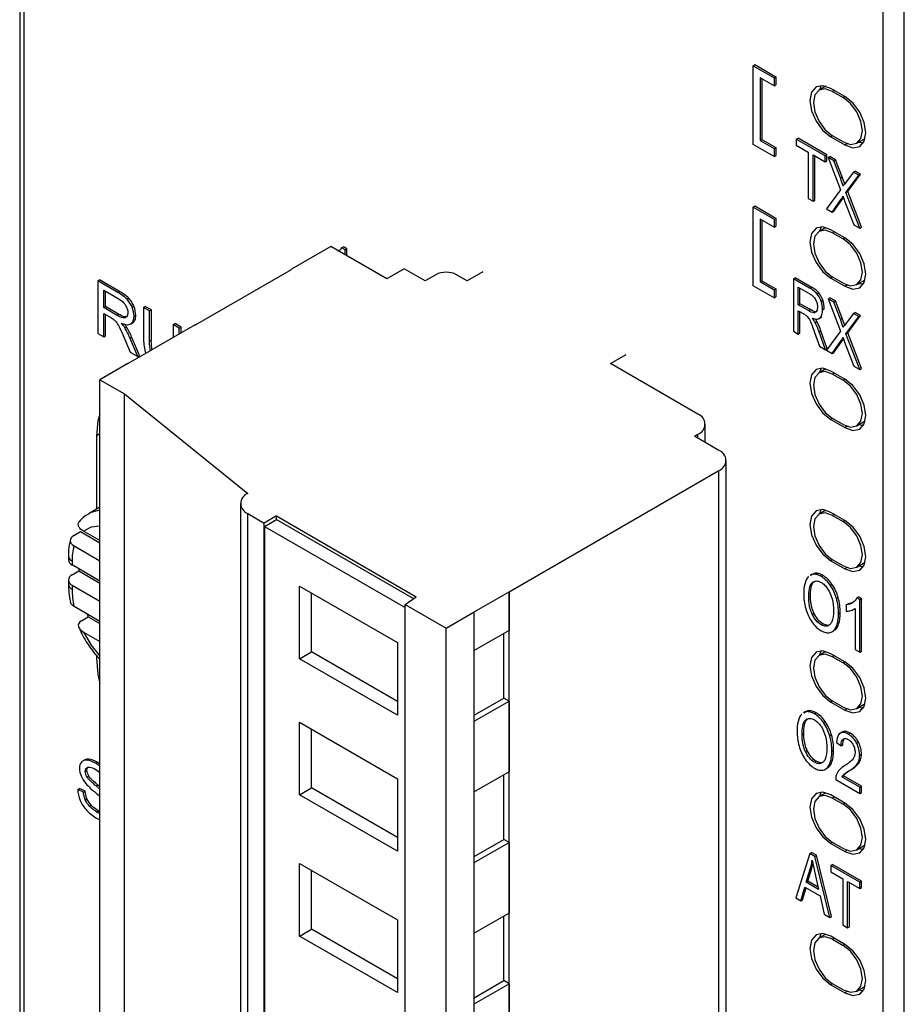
# Model space of a CAD drawing. Header units: millimetres. Extents: x 0 to 559, y 0 to 432.
# Tile 23 of 28: x 342 to 360, y 301 to 321. Entities that reach past the tile are written whole.
import ezdxf

# ---------------------------------------------------------------- set-up
doc = ezdxf.new("R2010")
doc.units = ezdxf.units.MM
doc.header["$LTSCALE"] = 2

msp = doc.modelspace()

# ---------------------------------------------------------------- linework, layer by layer
for p, q in [((342.411, 336.101), (342.411, 262.713)), ((342.499, 262.539), (342.499, 336.03)), ((359.873, 252.51), (359.873, 326)), ((360.297, 252.714), (360.297, 325.796)), ((357.239, 319.598), (357.274, 319.619)), ((357.274, 319.619), (357.699, 319.374)), ((357.239, 319.598), (357.663, 319.353)), ((357.239, 318.006), (357.239, 319.598)), ((357.663, 319.19), (357.38, 319.353)), ((357.38, 319.353), (357.38, 318.088)), ((357.416, 319.333), (357.416, 318.108)), ((357.663, 319.353), (357.699, 319.374)), ((357.663, 319.353), (357.663, 319.19)), ((357.699, 319.374), (357.699, 319.21)), ((357.663, 319.19), (357.699, 319.21)), ((358.709, 319.183), (358.573, 319.104)), ((359.095, 318.975), (358.812, 319.138)), ((358.883, 319.097), (358.848, 319.077)), ((358.848, 319.077), (359.06, 318.954)), ((359.095, 318.975), (359.06, 318.954)), ((357.38, 318.088), (357.416, 318.108)), ((357.38, 318.088), (357.663, 317.924)), ((357.416, 318.108), (357.699, 317.945)), ((358.113, 318.114), (358.149, 318.134)), ((358.113, 318.114), (358.113, 317.988)), ((358.696, 317.777), (358.113, 318.114)), ((358.732, 317.798), (358.149, 318.134)), ((358.848, 318.179), (358.812, 318.158)), ((358.812, 318.158), (359.095, 317.995)), ((359.06, 318.056), (358.848, 318.179)), ((359.335, 318.029), (359.507, 318.128)), ((357.663, 317.761), (357.239, 318.006)), ((357.663, 317.924), (357.699, 317.945)), ((357.663, 317.924), (357.663, 317.761)), ((357.699, 317.945), (357.699, 317.782)), ((358.113, 317.988), (358.356, 317.848)), ((358.356, 317.848), (358.356, 316.912)), ((359.139, 318.02), (359.095, 317.995)), ((357.663, 317.761), (357.699, 317.782)), ((358.453, 317.792), (358.696, 317.652)), ((358.453, 316.856), (358.453, 317.792)), ((358.488, 316.876), (358.488, 317.772)), ((358.696, 317.777), (358.732, 317.798)), ((358.696, 317.652), (358.696, 317.777)), ((358.696, 317.652), (358.732, 317.672)), ((358.732, 317.672), (358.732, 317.798)), ((358.755, 317.743), (358.79, 317.764)), ((358.755, 317.743), (359.006, 317.09)), ((358.871, 317.676), (358.755, 317.743)), ((358.906, 317.697), (358.79, 317.764)), ((358.871, 317.676), (358.906, 317.697)), ((359.004, 317.327), (358.871, 317.676)), ((359.04, 317.347), (358.906, 317.697)), ((359.27, 317.446), (359.122, 317.25)), ((359.27, 317.446), (359.305, 317.467)), ((359.376, 317.385), (359.27, 317.446)), ((359.411, 317.405), (359.305, 317.467)), ((359.004, 317.327), (359.04, 317.347)), ((359.117, 317.034), (359.376, 317.385)), ((359.153, 317.054), (359.411, 317.405)), ((359.376, 317.385), (359.411, 317.405)), ((359.006, 317.09), (358.721, 316.701)), ((359.117, 317.034), (359.153, 317.054)), ((359.396, 316.312), (359.117, 317.034)), ((359.431, 316.332), (359.153, 317.054)), ((358.356, 316.912), (358.453, 316.856)), ((358.453, 316.856), (358.488, 316.876)), ((358.838, 316.634), (359.023, 316.897)), ((358.874, 316.654), (359.058, 316.918)), ((359.023, 316.897), (359.058, 316.918)), ((359.058, 316.918), (359.067, 316.931)), ((359.09, 316.867), (359.275, 316.381)), ((357.239, 316.74), (357.274, 316.761)), ((357.239, 315.148), (357.239, 316.74)), ((357.239, 316.74), (357.663, 316.495)), ((357.274, 316.761), (357.699, 316.516)), ((358.721, 316.701), (358.838, 316.634)), ((358.838, 316.634), (358.874, 316.654)), ((357.663, 316.332), (357.38, 316.495)), ((357.38, 316.495), (357.38, 315.23)), ((357.416, 316.475), (357.416, 315.25)), ((357.663, 316.495), (357.699, 316.516)), ((357.663, 316.495), (357.663, 316.332)), ((357.699, 316.516), (357.699, 316.353)), ((357.663, 316.332), (357.699, 316.353)), ((358.709, 316.325), (358.573, 316.246)), ((359.095, 316.117), (358.812, 316.28)), ((358.883, 316.239), (358.848, 316.219)), ((359.275, 316.381), (359.396, 316.312)), ((359.396, 316.312), (359.431, 316.332)), ((358.848, 316.219), (359.06, 316.096)), ((359.095, 316.117), (359.06, 316.096)), ((348.701, 315.941), (347.905, 315.481)), ((349.832, 315.287), (348.701, 315.941)), ((348.921, 315.913), (348.956, 315.933)), ((348.994, 315.871), (348.921, 315.913)), ((349.029, 315.891), (348.956, 315.933)), ((348.994, 315.871), (349.029, 315.891)), ((348.994, 315.771), (348.994, 315.871)), ((349.029, 315.751), (349.029, 315.891)), ((345.964, 314.357), (347.908, 315.479)), ((347.908, 315.479), (347.905, 315.481)), ((347.905, 315.478), (347.905, 315.481)), ((350.186, 315.492), (349.832, 315.287)), ((350.61, 315.247), (350.186, 315.492)), ((343.988, 315.245), (344.024, 315.265)), ((343.988, 315.245), (343.988, 314.183)), ((344.396, 315.009), (343.988, 315.245)), ((344.431, 315.03), (344.024, 315.265)), ((350.822, 315.369), (350.61, 315.247)), ((351.458, 315.247), (351.246, 315.369)), ((351.777, 315.43), (351.458, 315.247)), ((357.38, 315.23), (357.416, 315.25)), ((357.416, 315.25), (357.699, 315.087)), ((358.056, 315.289), (358.091, 315.309)), ((358.056, 315.289), (358.056, 314.228)), ((358.382, 315.101), (358.056, 315.289)), ((358.417, 315.121), (358.091, 315.309)), ((358.848, 315.321), (358.812, 315.3)), ((358.812, 315.3), (359.095, 315.137)), ((359.06, 315.198), (358.848, 315.321)), ((359.335, 315.171), (359.507, 315.27)), ((344.11, 315.057), (344.401, 314.889)), ((344.11, 314.706), (344.11, 315.057)), ((344.145, 314.726), (344.145, 315.037)), ((357.663, 314.903), (357.239, 315.148)), ((357.38, 315.23), (357.663, 315.067)), ((357.663, 315.067), (357.699, 315.087)), ((357.663, 315.067), (357.663, 314.903)), ((357.699, 315.087), (357.699, 314.924)), ((358.153, 315.116), (358.386, 314.981)), ((358.153, 314.764), (358.153, 315.116)), ((358.188, 314.785), (358.188, 315.095)), ((358.382, 315.101), (358.417, 315.121)), ((359.139, 315.162), (359.095, 315.137)), ((344.396, 315.009), (344.431, 315.03)), ((344.583, 314.873), (344.618, 314.893)), ((357.663, 314.903), (357.699, 314.924)), ((358.531, 314.986), (358.567, 315.006)), ((358.613, 314.838), (358.648, 314.858)), ((358.755, 314.885), (358.79, 314.906)), ((358.755, 314.885), (359.006, 314.232)), ((358.871, 314.818), (358.755, 314.885)), ((358.906, 314.839), (358.79, 314.906)), ((358.871, 314.818), (358.906, 314.839)), ((359.04, 314.49), (358.906, 314.839)), ((344.11, 314.706), (344.145, 314.726)), ((344.371, 314.555), (344.11, 314.706)), ((344.407, 314.575), (344.145, 314.726)), ((344.685, 314.713), (344.72, 314.733)), ((344.916, 314.709), (344.951, 314.73)), ((344.916, 314.709), (344.916, 314.096)), ((345.037, 314.639), (344.916, 314.709)), ((345.073, 314.659), (344.951, 314.73)), ((345.037, 314.639), (345.073, 314.659)), ((345.037, 314.026), (345.037, 314.639)), ((345.073, 314.047), (345.073, 314.659)), ((358.153, 314.764), (358.188, 314.785)), ((358.362, 314.644), (358.153, 314.764)), ((358.153, 314.643), (358.266, 314.578)), ((358.153, 314.171), (358.153, 314.643)), ((358.398, 314.664), (358.188, 314.785)), ((358.362, 314.644), (358.398, 314.664)), ((358.644, 314.66), (358.679, 314.68)), ((359.004, 314.469), (358.871, 314.818)), ((344.11, 314.113), (344.11, 314.584)), ((344.11, 314.584), (344.251, 314.503)), ((344.145, 314.133), (344.145, 314.564)), ((344.371, 314.555), (344.407, 314.575)), ((344.502, 314.499), (344.537, 314.52)), ((344.571, 314.521), (344.537, 314.52)), ((344.723, 314.531), (344.758, 314.551)), ((358.188, 314.192), (358.188, 314.622)), ((358.467, 314.603), (358.502, 314.623)), ((358.572, 314.484), (358.616, 314.509)), ((358.593, 314.499), (358.628, 314.519)), ((359.004, 314.469), (359.04, 314.49)), ((359.117, 314.176), (359.376, 314.527)), ((359.27, 314.588), (359.122, 314.392)), ((359.153, 314.196), (359.411, 314.548)), ((359.27, 314.588), (359.305, 314.609)), ((359.376, 314.527), (359.27, 314.588)), ((359.411, 314.548), (359.305, 314.609)), ((359.376, 314.527), (359.411, 314.548)), ((344.537, 314.296), (344.573, 314.316)), ((344.66, 314.377), (344.695, 314.397)), ((345.961, 314.359), (345.165, 313.9)), ((345.517, 314.362), (345.552, 314.383)), ((345.639, 314.292), (345.517, 314.362)), ((345.517, 314.362), (345.517, 314.103)), ((345.674, 314.312), (345.552, 314.383)), ((345.639, 314.292), (345.674, 314.312)), ((345.639, 314.173), (345.639, 314.292)), ((345.674, 314.193), (345.674, 314.312)), ((345.964, 314.357), (345.961, 314.359)), ((358.495, 314.404), (358.53, 314.424)), ((343.988, 314.183), (344.11, 314.113)), ((344.11, 314.113), (344.145, 314.133)), ((344.524, 314.095), (344.645, 313.804)), ((344.638, 314.097), (344.674, 314.117)), ((344.798, 313.715), (344.638, 314.097)), ((344.834, 313.736), (344.674, 314.117)), ((345.037, 314.026), (345.073, 314.047)), ((358.056, 314.228), (358.153, 314.171)), ((358.153, 314.171), (358.188, 314.192)), ((358.484, 314.201), (358.581, 313.924)), ((358.576, 314.216), (358.611, 314.237)), ((358.704, 313.853), (358.576, 314.216)), ((358.739, 313.874), (358.611, 314.237)), ((359.006, 314.232), (358.721, 313.843)), ((358.874, 313.796), (359.058, 314.06)), ((359.023, 314.039), (359.058, 314.06)), ((359.058, 314.06), (359.067, 314.073)), ((359.117, 314.176), (359.153, 314.196)), ((359.396, 313.454), (359.117, 314.176)), ((359.431, 313.474), (359.153, 314.196)), ((344.6, 313.573), (345.165, 313.899)), ((345.165, 313.899), (345.165, 313.9)), ((345.165, 313.899), (345.165, 313.9)), ((358.581, 313.924), (358.704, 313.853)), ((358.704, 313.853), (358.739, 313.874)), ((358.721, 313.843), (358.838, 313.776)), ((358.838, 313.776), (359.023, 314.039)), ((359.09, 314.009), (359.275, 313.524)), ((344.645, 313.804), (344.798, 313.715)), ((344.798, 313.715), (344.834, 313.736)), ((344.95, 313.809), (344.962, 313.782)), ((354.358, 313.573), (354.676, 313.757)), ((358.838, 313.776), (358.874, 313.796)), ((344.599, 313.573), (344.034, 313.246)), ((344.599, 313.573), (344.6, 313.573)), ((356.125, 312.552), (354.358, 313.573)), ((358.709, 313.467), (358.573, 313.388)), ((359.275, 313.524), (359.396, 313.454)), ((359.396, 313.454), (359.431, 313.474)), ((344.034, 313.246), (344.529, 312.961)), ((344.034, 287.457), (344.034, 313.246)), ((359.095, 313.259), (358.812, 313.422)), ((358.883, 313.381), (358.848, 313.361)), ((358.848, 313.361), (359.06, 313.239)), ((359.095, 313.259), (359.06, 313.239)), ((344.529, 312.961), (347.023, 310.949)), ((344.529, 287.171), (344.529, 312.961)), ((358.848, 312.463), (358.812, 312.442)), ((359.06, 312.34), (358.848, 312.463)), ((356.272, 311.978), (356.272, 312.348)), ((358.812, 312.442), (359.095, 312.279)), ((359.139, 312.304), (359.095, 312.279)), ((359.335, 312.313), (359.507, 312.412)), ((344.034, 312.155), (343.963, 312.114)), ((343.963, 312.114), (343.963, 310.631)), ((356.055, 312.103), (356.125, 312.144)), ((356.55, 311.818), (356.055, 312.103)), ((356.125, 312.063), (356.125, 312.144)), ((356.696, 285.824), (356.696, 311.614)), ((352.307, 308.96), (356.55, 311.409)), ((356.55, 285.62), (356.55, 311.409)), ((344.034, 310.672), (343.813, 310.544)), ((346.876, 310.745), (346.876, 284.956)), ((347.023, 310.541), (347.357, 310.348)), ((347.023, 284.752), (347.023, 310.541)), ((347.604, 310.491), (347.357, 310.348)), ((347.604, 310.491), (350.43, 308.859)), ((347.604, 310.421), (347.604, 310.491)), ((358.709, 310.609), (358.573, 310.53)), ((359.095, 310.401), (358.812, 310.564)), ((358.883, 310.524), (358.848, 310.503)), ((358.848, 310.503), (359.06, 310.381)), ((347.357, 284.559), (347.357, 310.348)), ((347.362, 310.281), (347.604, 310.421)), ((347.362, 310.281), (347.362, 284.561)), ((347.362, 310.281), (350.205, 308.64)), ((347.604, 310.421), (350.376, 308.821)), ((359.095, 310.401), (359.06, 310.381)), ((343.506, 310.095), (343.644, 310.175)), ((343.644, 310.175), (344.034, 309.951)), ((344.034, 309.992), (343.703, 310.182)), ((343.512, 309.884), (344.034, 309.583)), ((343.396, 309.685), (343.396, 309.604)), ((343.471, 309.582), (343.471, 309.5)), ((344.034, 309.175), (343.471, 309.5)), ((358.848, 309.605), (358.812, 309.585)), ((358.812, 309.585), (359.095, 309.421)), ((359.06, 309.482), (358.848, 309.605)), ((359.335, 309.455), (359.507, 309.554)), ((343.471, 309.299), (343.609, 309.379)), ((343.609, 309.42), (343.609, 309.379)), ((343.609, 309.379), (344.034, 309.134)), ((358.436, 309.315), (358.392, 309.289)), ((358.616, 309.269), (358.651, 309.289)), ((359.139, 309.446), (359.095, 309.421)), ((343.396, 309.195), (343.396, 309.114)), ((343.471, 309.092), (344.034, 308.767)), ((343.471, 309.092), (343.471, 309.01)), ((348.069, 309.073), (350.049, 307.93)), ((348.069, 307.603), (348.069, 309.073)), ((358.438, 309.148), (358.473, 309.168)), ((358.799, 309.092), (358.834, 309.113)), ((348.311, 307.743), (348.311, 308.933)), ((351.6, 308.552), (352.307, 308.96)), ((352.307, 308.96), (352.307, 308.96)), ((352.307, 308.96), (352.307, 308.176)), ((352.307, 283.171), (352.307, 308.96)), ((358.364, 308.849), (358.399, 308.869)), ((350.205, 308.704), (350.43, 308.859)), ((350.205, 308.704), (351.034, 308.225)), ((350.205, 282.915), (350.205, 308.704)), ((358.924, 308.825), (358.959, 308.845)), ((359.125, 308.694), (359.16, 308.714)), ((359.125, 308.694), (359.125, 308.568)), ((359.337, 308.838), (359.373, 308.858)), ((359.396, 308.804), (359.337, 308.838)), ((359.431, 308.825), (359.373, 308.858)), ((359.396, 308.804), (359.431, 308.825)), ((359.396, 307.738), (359.396, 308.804)), ((359.431, 307.759), (359.431, 308.825)), ((344.034, 308.358), (343.512, 308.659)), ((343.776, 308.507), (343.798, 308.453)), ((351.034, 308.225), (351.6, 308.552)), ((351.6, 282.763), (351.6, 308.552)), ((351.6, 308.552), (351.6, 308.552)), ((358.435, 308.505), (358.47, 308.525)), ((358.967, 308.515), (359.002, 308.536)), ((359.279, 308.603), (359.305, 308.619)), ((359.305, 308.621), (359.305, 307.79)), ((343.66, 308.373), (343.798, 308.453)), ((343.798, 308.453), (344.034, 308.318)), ((358.615, 308.291), (358.65, 308.312)), ((358.922, 308.252), (358.957, 308.273)), ((343.703, 308.141), (344.034, 307.95)), ((351.034, 282.436), (351.034, 308.225)), ((352.307, 308.176), (351.6, 307.768)), ((352.201, 306.809), (352.201, 308.115)), ((358.833, 308.147), (358.878, 308.173)), ((350.049, 307.93), (350.049, 306.46)), ((343.963, 307.671), (343.963, 307.623)), ((348.069, 307.603), (348.311, 307.743)), ((350.049, 306.74), (348.311, 307.743)), ((358.709, 307.751), (358.573, 307.672)), ((359.095, 307.543), (358.812, 307.706)), ((359.305, 307.79), (359.396, 307.738)), ((359.396, 307.738), (359.431, 307.759)), ((350.049, 306.46), (348.069, 307.603)), ((358.883, 307.666), (358.848, 307.645)), ((358.848, 307.645), (359.06, 307.523)), ((359.095, 307.543), (359.06, 307.523)), ((351.6, 306.462), (352.201, 306.809)), ((351.6, 306.339), (352.307, 306.747)), ((352.307, 306.747), (352.201, 306.809)), ((352.307, 306.747), (352.307, 305.319)), ((358.848, 306.747), (358.812, 306.727)), ((358.812, 306.727), (359.095, 306.563)), ((359.06, 306.625), (358.848, 306.747)), ((359.335, 306.597), (359.507, 306.697)), ((358.301, 306.534), (358.257, 306.509)), ((358.481, 306.489), (358.517, 306.509)), ((359.139, 306.588), (359.095, 306.563)), ((348.069, 306.321), (350.048, 305.178)), ((348.069, 304.852), (348.069, 306.321)), ((358.304, 306.367), (358.339, 306.388)), ((358.665, 306.312), (358.7, 306.332)), ((348.311, 304.992), (348.311, 306.181)), ((358.229, 306.068), (358.265, 306.089)), ((358.998, 306.097), (359.034, 306.117)), ((359.165, 306.079), (359.201, 306.1)), ((358.789, 306.044), (358.825, 306.065)), ((358.927, 305.91), (359.019, 305.843)), ((359.059, 305.976), (359.094, 305.997)), ((359.333, 305.898), (359.368, 305.918)), ((358.301, 305.725), (358.336, 305.745)), ((358.832, 305.735), (358.868, 305.755)), ((359.019, 305.843), (359.055, 305.863)), ((343.727, 305.558), (343.683, 305.532)), ((343.775, 305.551), (343.81, 305.571)), ((343.943, 305.49), (343.979, 305.511)), ((344.034, 305.474), (343.979, 305.511)), ((358.48, 305.511), (358.516, 305.531)), ((358.787, 305.472), (358.823, 305.492)), ((359.377, 305.537), (359.412, 305.558)), ((359.395, 305.652), (359.43, 305.672)), ((343.737, 305.326), (343.772, 305.347)), ((343.948, 305.363), (344.034, 305.302)), ((352.307, 305.319), (351.6, 304.91)), ((358.699, 305.367), (358.743, 305.392)), ((359.073, 305.262), (359.108, 305.283)), ((359.177, 305.336), (359.213, 305.356)), ((359.317, 305.442), (359.352, 305.463)), ((343.773, 305.211), (343.808, 305.232)), ((350.048, 305.178), (350.048, 303.709)), ((352.201, 303.951), (352.201, 305.257)), ((358.91, 305.161), (359.396, 304.88)), ((359.035, 305.214), (359.07, 305.234)), ((359.396, 305.006), (359.035, 305.214)), ((359.431, 305.026), (359.07, 305.234)), ((343.585, 304.959), (343.62, 304.979)), ((343.699, 304.904), (343.585, 304.959)), ((343.735, 304.924), (343.62, 304.979)), ((343.699, 304.904), (343.735, 304.924)), ((343.956, 305.03), (343.991, 305.05)), ((344.034, 304.963), (343.956, 305.03)), ((344.034, 305.014), (343.991, 305.05)), ((348.069, 304.852), (348.311, 304.992)), ((350.048, 303.989), (348.311, 304.992)), ((358.709, 304.893), (358.573, 304.815)), ((359.396, 305.006), (359.431, 305.026)), ((359.396, 304.88), (359.396, 305.006)), ((359.396, 304.88), (359.431, 304.901)), ((359.431, 304.901), (359.431, 305.026)), ((343.737, 304.751), (343.772, 304.772)), ((350.048, 303.709), (348.069, 304.852)), ((359.095, 304.685), (358.812, 304.849)), ((358.883, 304.808), (358.848, 304.787)), ((358.848, 304.787), (359.06, 304.665)), ((359.095, 304.685), (359.06, 304.665)), ((343.83, 304.615), (343.865, 304.635)), ((343.971, 304.502), (344.006, 304.523)), ((344.034, 304.509), (344.006, 304.523)), ((343.977, 304.373), (344.034, 304.348)), ((351.6, 303.604), (352.201, 303.951)), ((351.6, 303.481), (352.307, 303.89)), ((352.307, 303.89), (352.201, 303.951)), ((352.307, 303.89), (352.307, 302.461)), ((358.848, 303.889), (358.812, 303.869)), ((359.06, 303.767), (358.848, 303.889)), ((358.384, 303.668), (358.42, 303.688)), ((358.525, 303.628), (358.42, 303.688)), ((358.812, 303.869), (359.095, 303.705)), ((359.139, 303.731), (359.095, 303.705)), ((359.335, 303.739), (359.507, 303.839)), ((358.384, 303.668), (358.102, 302.769)), ((358.489, 303.607), (358.384, 303.668)), ((358.489, 303.607), (358.525, 303.628)), ((358.79, 302.372), (358.489, 303.607)), ((358.826, 302.392), (358.525, 303.628)), ((348.069, 303.464), (350.048, 302.321)), ((348.069, 301.994), (348.069, 303.464)), ((348.311, 302.134), (348.311, 303.324)), ((358.314, 303.083), (358.395, 303.347)), ((358.349, 303.103), (358.43, 303.368)), ((358.395, 303.347), (358.43, 303.368)), ((358.43, 303.368), (358.45, 303.447)), ((358.813, 303.42), (358.848, 303.441)), ((358.813, 303.42), (358.813, 303.295)), ((359.396, 303.084), (358.813, 303.42)), ((358.813, 303.295), (359.055, 303.155)), ((359.431, 303.104), (358.848, 303.441)), ((358.314, 303.083), (358.349, 303.103)), ((358.553, 302.986), (358.349, 303.103)), ((358.487, 303.277), (358.563, 302.939)), ((359.055, 303.155), (359.055, 302.219)), ((359.152, 303.099), (359.396, 302.959)), ((359.152, 302.163), (359.152, 303.099)), ((359.396, 303.084), (359.431, 303.104)), ((359.431, 302.979), (359.431, 303.104)), ((358.205, 302.71), (358.286, 302.985)), ((358.241, 302.73), (358.311, 302.97)), ((358.286, 302.985), (358.594, 302.807)), ((358.563, 302.939), (358.314, 303.083)), ((359.188, 302.183), (359.188, 303.079)), ((359.396, 302.959), (359.396, 303.084)), ((359.396, 302.959), (359.431, 302.979)), ((358.102, 302.769), (358.205, 302.71)), ((358.205, 302.71), (358.241, 302.73)), ((358.594, 302.807), (358.679, 302.436)), ((350.048, 302.321), (350.048, 300.851)), ((352.307, 302.461), (351.6, 302.052)), ((352.201, 301.093), (352.201, 302.399)), ((358.679, 302.436), (358.79, 302.372)), ((358.79, 302.372), (358.826, 302.392)), ((348.069, 301.994), (348.311, 302.134)), ((350.048, 301.131), (348.311, 302.134)), ((359.055, 302.219), (359.152, 302.163)), ((359.152, 302.163), (359.188, 302.183)), ((350.048, 300.851), (348.069, 301.994)), ((358.709, 302.035), (358.573, 301.957)), ((359.095, 301.827), (358.812, 301.991)), ((358.883, 301.95), (358.848, 301.929)), ((358.848, 301.929), (359.06, 301.807)), ((359.095, 301.827), (359.06, 301.807)), ((351.6, 300.746), (352.201, 301.093)), ((351.6, 300.624), (352.307, 301.032)), ((352.307, 301.032), (352.201, 301.093)), ((352.307, 301.032), (352.307, 299.603)), ((358.848, 301.031), (358.812, 301.011)), ((358.812, 301.011), (359.095, 300.848)), ((359.06, 300.909), (358.848, 301.031)), ((359.335, 300.882), (359.507, 300.981)), ((359.139, 300.873), (359.095, 300.848))]:
    msp.add_line(p, q)
at = {"flags": 128}
for points in [[(358.812, 319.138), (358.65, 319.194), (358.512, 319.168), (358.42, 319.062), (358.388, 318.893), (358.42, 318.687), (358.512, 318.475), (358.65, 318.289), (358.812, 318.158)], [(358.848, 319.077), (358.699, 319.129), (358.573, 319.104), (358.488, 319.007), (358.459, 318.852), (358.488, 318.663), (358.573, 318.469), (358.699, 318.299), (358.848, 318.179)], [(358.616, 319.196), (358.6, 319.166), (358.58, 319.108)], [(359.06, 318.056), (359.209, 318.004), (359.335, 318.029), (359.419, 318.126), (359.449, 318.281), (359.419, 318.47), (359.335, 318.664), (359.209, 318.834), (359.06, 318.954)], [(359.095, 317.995), (359.257, 317.938), (359.395, 317.965), (359.487, 318.071), (359.519, 318.24), (359.487, 318.446), (359.395, 318.658), (359.257, 318.844), (359.095, 318.975)], [(359.378, 318.054), (359.437, 318.042), (359.471, 318.041)], [(358.812, 316.28), (358.65, 316.337), (358.512, 316.31), (358.42, 316.204), (358.388, 316.035), (358.42, 315.829), (358.512, 315.617), (358.65, 315.431), (358.812, 315.3)], [(358.848, 316.219), (358.699, 316.271), (358.573, 316.246), (358.488, 316.149), (358.459, 315.994), (358.488, 315.805), (358.573, 315.611), (358.699, 315.441), (358.848, 315.321)], [(358.616, 316.338), (358.6, 316.308), (358.58, 316.251)], [(359.06, 315.198), (359.209, 315.147), (359.335, 315.171), (359.419, 315.268), (359.449, 315.423), (359.419, 315.612), (359.335, 315.806), (359.209, 315.976), (359.06, 316.096)], [(359.095, 315.137), (359.257, 315.081), (359.395, 315.107), (359.487, 315.213), (359.519, 315.382), (359.487, 315.588), (359.395, 315.8), (359.257, 315.986), (359.095, 316.117)], [(359.378, 315.196), (359.437, 315.184), (359.471, 315.183)], [(358.812, 313.422), (358.65, 313.479), (358.512, 313.452), (358.42, 313.346), (358.388, 313.177), (358.42, 312.971), (358.512, 312.759), (358.65, 312.573), (358.812, 312.442)], [(358.616, 313.48), (358.6, 313.45), (358.58, 313.393)], [(358.848, 313.361), (358.699, 313.413), (358.573, 313.388), (358.488, 313.291), (358.459, 313.136), (358.488, 312.947), (358.573, 312.753), (358.699, 312.583), (358.848, 312.463)], [(359.095, 312.279), (359.257, 312.223), (359.395, 312.249), (359.487, 312.355), (359.519, 312.524), (359.487, 312.73), (359.395, 312.942), (359.257, 313.128), (359.095, 313.259)], [(359.06, 312.34), (359.209, 312.289), (359.335, 312.313), (359.419, 312.41), (359.449, 312.565), (359.419, 312.754), (359.335, 312.948), (359.209, 313.118), (359.06, 313.239)], [(344.034, 312.55), (343.994, 312.414), (343.963, 312.114)], [(359.378, 312.338), (359.437, 312.326), (359.471, 312.325)], [(343.819, 310.548), (343.846, 310.562), (344.034, 310.617)], [(358.812, 310.564), (358.65, 310.621), (358.512, 310.594), (358.42, 310.488), (358.388, 310.319), (358.42, 310.113), (358.512, 309.901), (358.65, 309.716), (358.812, 309.585)], [(358.848, 310.503), (358.699, 310.555), (358.573, 310.53), (358.488, 310.433), (358.459, 310.279), (358.488, 310.09), (358.573, 309.895), (358.699, 309.725), (358.848, 309.605)], [(358.616, 310.622), (358.6, 310.592), (358.58, 310.535)], [(344.034, 310.286), (343.859, 310.263), (343.703, 310.182)], [(359.06, 309.482), (359.209, 309.431), (359.335, 309.455), (359.419, 309.552), (359.449, 309.707), (359.419, 309.896), (359.335, 310.09), (359.209, 310.261), (359.06, 310.381)], [(359.095, 309.421), (359.257, 309.365), (359.395, 309.392), (359.487, 309.497), (359.519, 309.666), (359.487, 309.872), (359.395, 310.084), (359.257, 310.27), (359.095, 310.401)], [(359.378, 309.48), (359.437, 309.468), (359.471, 309.467)], [(343.703, 308.141), (343.859, 307.881), (344.034, 307.656)], [(358.812, 307.706), (358.65, 307.763), (358.512, 307.736), (358.42, 307.63), (358.388, 307.461), (358.42, 307.255), (358.512, 307.043), (358.65, 306.858), (358.812, 306.727)], [(358.848, 307.645), (358.699, 307.697), (358.573, 307.672), (358.488, 307.575), (358.459, 307.421), (358.488, 307.232), (358.573, 307.037), (358.699, 306.867), (358.848, 306.747)], [(358.616, 307.764), (358.6, 307.734), (358.58, 307.677)], [(343.963, 307.623), (343.994, 307.288), (344.034, 307.106)], [(359.06, 306.625), (359.209, 306.573), (359.335, 306.597), (359.419, 306.694), (359.449, 306.849), (359.419, 307.038), (359.335, 307.232), (359.209, 307.403), (359.06, 307.523)], [(359.095, 306.563), (359.257, 306.507), (359.395, 306.534), (359.487, 306.639), (359.519, 306.808), (359.487, 307.014), (359.395, 307.226), (359.257, 307.412), (359.095, 307.543)], [(359.378, 306.622), (359.437, 306.611), (359.471, 306.609)], [(358.812, 304.849), (358.65, 304.905), (358.512, 304.878), (358.42, 304.772), (358.388, 304.604), (358.42, 304.397), (358.512, 304.185), (358.65, 304), (358.812, 303.869)], [(358.616, 304.906), (358.6, 304.876), (358.58, 304.819)], [(358.848, 304.787), (358.699, 304.839), (358.573, 304.815), (358.488, 304.718), (358.459, 304.563), (358.488, 304.374), (358.573, 304.179), (358.699, 304.009), (358.848, 303.889)], [(359.095, 303.705), (359.257, 303.649), (359.395, 303.676), (359.487, 303.782), (359.519, 303.95), (359.487, 304.157), (359.395, 304.369), (359.257, 304.554), (359.095, 304.685)], [(359.06, 303.767), (359.209, 303.715), (359.335, 303.739), (359.419, 303.836), (359.449, 303.991), (359.419, 304.18), (359.335, 304.375), (359.209, 304.545), (359.06, 304.665)], [(359.378, 303.764), (359.437, 303.753), (359.471, 303.751)], [(358.812, 301.991), (358.65, 302.047), (358.512, 302.02), (358.42, 301.915), (358.388, 301.746), (358.42, 301.54), (358.512, 301.328), (358.65, 301.142), (358.812, 301.011)], [(358.848, 301.929), (358.699, 301.981), (358.573, 301.957), (358.488, 301.86), (358.459, 301.705), (358.488, 301.516), (358.573, 301.322), (358.699, 301.151), (358.848, 301.031)], [(358.616, 302.048), (358.6, 302.018), (358.58, 301.961)], [(359.06, 300.909), (359.209, 300.857), (359.335, 300.882), (359.419, 300.979), (359.449, 301.133), (359.419, 301.322), (359.335, 301.517), (359.209, 301.687), (359.06, 301.807)], [(359.095, 300.848), (359.257, 300.791), (359.395, 300.818), (359.487, 300.924), (359.519, 301.093), (359.487, 301.299), (359.395, 301.511), (359.257, 301.696), (359.095, 301.827)], [(359.378, 300.906), (359.437, 300.895), (359.471, 300.894)]]:
    msp.add_lwpolyline(points, dxfattribs=at)
for centre, radius, start, end in [((351.034, 314.96), 0.461, 62.6097, 117.3903), ((356.048, 312.348), 0.218, 290.7834, 69.2166), ((356.472, 311.614), 0.218, 290.7834, 69.2166), ((347.1, 310.745), 0.218, 110.7834, 249.2166), ((344.513, 309.593), 1.043, 163.7886, 180.6405), ((343.518, 309.694), 0.122, 184.0429, 247.2623), ((343.524, 309.616), 0.128, 185.6948, 245.6253), ((343.51, 309.195), 0.111, 110.7834, 249.2166), ((343.524, 309.126), 0.128, 185.6948, 245.6253), ((345.074, 309.022), 1.604, 180.4164, 193.0527), ((359.047, 305.648), 0.347, 341.4777, 0.7534), ((359.083, 305.668), 0.347, 341.4777, 0.7534), ((359.253, 305.13), 0.21, 133.4946, 150.3405), ((359.218, 305.11), 0.21, 133.4946, 150.3405)]:
    msp.add_arc(centre, radius, start, end)
for points in [[(359.064, 317.163), (359.046, 317.217), (359.025, 317.272), (359.004, 317.327)], [(359.122, 317.25), (359.101, 317.223), (359.081, 317.194), (359.064, 317.163)], [(359.023, 316.897), (359.036, 316.916), (359.047, 316.936), (359.058, 316.956)], [(359.058, 316.956), (359.068, 316.927), (359.079, 316.897), (359.09, 316.867)], [(358.644, 314.66), (358.644, 314.715), (358.634, 314.777), (358.613, 314.838)], [(358.679, 314.68), (358.679, 314.735), (358.669, 314.797), (358.648, 314.858)], [(344.723, 314.531), (344.723, 314.586), (344.709, 314.651), (344.685, 314.713)], [(344.758, 314.551), (344.758, 314.606), (344.745, 314.672), (344.72, 314.733)], [(358.467, 314.603), (358.434, 314.605), (358.398, 314.623), (358.362, 314.644)], [(358.502, 314.623), (358.47, 314.625), (358.433, 314.644), (358.398, 314.664)], [(358.543, 314.718), (358.543, 314.685), (358.537, 314.655), (358.524, 314.634)], [(344.251, 314.503), (344.274, 314.49), (344.297, 314.477), (344.319, 314.458)], [(344.319, 314.458), (344.338, 314.442), (344.357, 314.421), (344.374, 314.398)], [(344.502, 314.499), (344.461, 314.506), (344.415, 314.53), (344.371, 314.555)], [(344.537, 314.52), (344.496, 314.526), (344.451, 314.55), (344.407, 314.575)], [(344.573, 314.522), (344.557, 314.502), (344.53, 314.495), (344.502, 314.499)], [(344.598, 314.603), (344.598, 314.57), (344.589, 314.54), (344.573, 314.522)], [(358.266, 314.578), (358.284, 314.569), (358.303, 314.556), (358.32, 314.541)], [(358.32, 314.541), (358.336, 314.526), (358.351, 314.507), (358.364, 314.487)], [(358.364, 314.487), (358.385, 314.456), (358.4, 314.422), (358.414, 314.388)], [(358.495, 314.404), (358.479, 314.435), (358.458, 314.464), (358.437, 314.491)], [(358.524, 314.634), (358.512, 314.614), (358.491, 314.602), (358.467, 314.603)], [(359.064, 314.305), (359.046, 314.359), (359.025, 314.414), (359.004, 314.469)], [(344.374, 314.398), (344.398, 314.366), (344.418, 314.328), (344.436, 314.292)], [(344.436, 314.292), (344.467, 314.227), (344.496, 314.161), (344.524, 314.095)], [(344.537, 314.296), (344.516, 314.331), (344.49, 314.362), (344.464, 314.391)], [(344.638, 314.097), (344.61, 314.164), (344.576, 314.232), (344.537, 314.296)], [(344.674, 314.117), (344.645, 314.185), (344.612, 314.253), (344.573, 314.316)], [(358.414, 314.388), (358.439, 314.326), (358.462, 314.263), (358.484, 314.201)], [(358.576, 314.216), (358.553, 314.279), (358.527, 314.343), (358.495, 314.404)], [(358.611, 314.237), (358.589, 314.3), (358.563, 314.363), (358.53, 314.424)], [(359.122, 314.392), (359.101, 314.365), (359.081, 314.336), (359.064, 314.305)], [(359.023, 314.039), (359.036, 314.058), (359.047, 314.078), (359.058, 314.099)], [(359.058, 314.099), (359.068, 314.069), (359.079, 314.039), (359.09, 314.009)], [(358.263, 308.909), (358.263, 308.819), (358.277, 308.719), (358.306, 308.619)], [(358.747, 309.019), (358.788, 308.957), (358.818, 308.885), (358.836, 308.817)], [(358.836, 308.817), (358.858, 308.733), (358.866, 308.65), (358.866, 308.574)], [(358.967, 308.515), (358.967, 308.611), (358.954, 308.717), (358.924, 308.825)], [(359.002, 308.536), (359.002, 308.632), (358.989, 308.738), (358.959, 308.845)], [(359.257, 308.742), (359.219, 308.715), (359.174, 308.699), (359.125, 308.694)], [(359.222, 308.727), (359.203, 308.721), (359.182, 308.717), (359.16, 308.714)], [(359.337, 308.838), (359.319, 308.796), (359.29, 308.765), (359.257, 308.742)], [(358.922, 308.252), (358.954, 308.324), (358.967, 308.417), (358.967, 308.515)], [(358.957, 308.273), (358.989, 308.345), (359.002, 308.438), (359.002, 308.536)], [(359.125, 308.568), (359.159, 308.566), (359.19, 308.572), (359.22, 308.58)], [(359.22, 308.58), (359.251, 308.589), (359.281, 308.601), (359.305, 308.621)], [(358.741, 308.282), (358.713, 308.283), (358.681, 308.294), (358.65, 308.312)], [(358.129, 306.129), (358.129, 306.039), (358.143, 305.939), (358.171, 305.839)], [(358.613, 306.238), (358.654, 306.177), (358.684, 306.104), (358.701, 306.037)], [(358.701, 306.037), (358.724, 305.952), (358.732, 305.87), (358.732, 305.794)], [(358.832, 305.735), (358.832, 305.831), (358.82, 305.937), (358.789, 306.044)], [(358.868, 305.755), (358.868, 305.852), (358.855, 305.958), (358.825, 306.065)], [(358.787, 305.472), (358.819, 305.544), (358.832, 305.637), (358.832, 305.735)], [(358.823, 305.492), (358.855, 305.564), (358.868, 305.657), (358.868, 305.755)], [(359.302, 305.709), (359.302, 305.654), (359.284, 305.609), (359.26, 305.576)], [(343.659, 305.511), (343.635, 305.482), (343.62, 305.437), (343.62, 305.384)], [(343.775, 305.551), (343.729, 305.555), (343.686, 305.543), (343.659, 305.511)], [(343.943, 305.49), (343.886, 305.523), (343.828, 305.546), (343.775, 305.551)], [(343.979, 305.511), (343.922, 305.544), (343.863, 305.566), (343.81, 305.571)], [(358.607, 305.501), (358.578, 305.503), (358.547, 305.513), (358.516, 305.531)], [(359.317, 305.442), (359.341, 305.468), (359.363, 305.499), (359.377, 305.537)], [(359.352, 305.463), (359.377, 305.488), (359.398, 305.519), (359.412, 305.558)], [(343.62, 305.384), (343.62, 305.339), (343.631, 305.284), (343.652, 305.233)], [(358.979, 305.352), (358.954, 305.324), (358.933, 305.288), (358.92, 305.246)], [(359.098, 305.445), (359.055, 305.419), (359.013, 305.391), (358.979, 305.352)], [(359.177, 305.336), (359.226, 305.367), (359.275, 305.399), (359.317, 305.442)], [(359.213, 305.356), (359.262, 305.388), (359.31, 305.42), (359.352, 305.463)], [(343.652, 305.233), (343.675, 305.178), (343.712, 305.123), (343.75, 305.078)], [(358.92, 305.246), (358.912, 305.221), (358.909, 305.192), (358.91, 305.161)], [(343.585, 304.959), (343.586, 304.891), (343.603, 304.812), (343.635, 304.739)], [(343.737, 304.751), (343.715, 304.802), (343.704, 304.856), (343.699, 304.904)], [(343.772, 304.772), (343.75, 304.823), (343.739, 304.876), (343.735, 304.924)], [(343.83, 304.615), (343.794, 304.654), (343.759, 304.701), (343.737, 304.751)], [(343.865, 304.635), (343.829, 304.674), (343.794, 304.722), (343.772, 304.772)], [(343.767, 304.536), (343.832, 304.467), (343.906, 304.414), (343.977, 304.373)], [(343.971, 304.502), (343.923, 304.53), (343.874, 304.568), (343.83, 304.615)], [(344.006, 304.523), (343.958, 304.551), (343.909, 304.588), (343.865, 304.635)], [(358.395, 303.347), (358.412, 303.404), (358.425, 303.464), (358.435, 303.527)], [(358.435, 303.527), (358.449, 303.445), (358.468, 303.361), (358.487, 303.277)]]:
    msp.add_open_spline(points, degree=3)
for points, knots in [([(359.091, 317.207), (359.083, 317.229), (359.067, 317.276), (359.049, 317.323), (359.04, 317.347)], [0, 0, 0, 0, 0.485783, 1, 1, 1, 1]), ([(348.921, 315.913), (348.906, 315.892), (348.885, 315.863), (348.855, 315.848), (348.847, 315.844)], [0, 0, 0, 0, 0.730666, 1, 1, 1, 1]), ([(358.531, 314.986), (358.508, 315.011), (358.458, 315.054), (358.407, 315.086), (358.382, 315.101)], [0, 0, 0, 0, 0.499372, 1, 1, 1, 1]), ([(358.567, 315.006), (358.544, 315.032), (358.493, 315.074), (358.443, 315.107), (358.417, 315.121)], [0, 0, 0, 0, 0.499372, 1, 1, 1, 1]), ([(344.583, 314.873), (344.553, 314.902), (344.49, 314.952), (344.427, 314.991), (344.396, 315.009)], [0, 0, 0, 0, 0.499563, 1, 1, 1, 1]), ([(344.401, 314.889), (344.44, 314.866), (344.495, 314.829), (344.54, 314.77), (344.55, 314.754)], [0, 0, 0, 0, 0.748954, 1, 1, 1, 1]), ([(344.618, 314.893), (344.589, 314.923), (344.526, 314.972), (344.463, 315.012), (344.431, 315.03)], [0, 0, 0, 0, 0.499563, 1, 1, 1, 1]), ([(344.685, 314.713), (344.673, 314.742), (344.644, 314.8), (344.604, 314.851), (344.583, 314.873)], [0, 0, 0, 0, 0.500265, 1, 1, 1, 1]), ([(344.72, 314.733), (344.708, 314.762), (344.679, 314.821), (344.639, 314.871), (344.618, 314.893)], [0, 0, 0, 0, 0.500265, 1, 1, 1, 1]), ([(358.386, 314.981), (358.407, 314.969), (358.451, 314.939), (358.491, 314.89), (358.505, 314.864)], [0, 0, 0, 0, 0.501863, 1, 1, 1, 1]), ([(358.505, 314.864), (358.518, 314.84), (358.538, 314.788), (358.543, 314.74), (358.543, 314.718)], [0, 0, 0, 0, 0.499517, 1, 1, 1, 1]), ([(358.613, 314.838), (358.6, 314.877), (358.575, 314.931), (358.54, 314.975), (358.531, 314.986)], [0, 0, 0, 0, 0.748545, 1, 1, 1, 1]), ([(358.648, 314.858), (358.635, 314.897), (358.61, 314.951), (358.576, 314.996), (358.567, 315.006)], [0, 0, 0, 0, 0.748545, 1, 1, 1, 1]), ([(344.55, 314.754), (344.565, 314.73), (344.59, 314.678), (344.598, 314.626), (344.598, 314.603)], [0, 0, 0, 0, 0.499949, 1, 1, 1, 1]), ([(358.593, 314.499), (358.611, 314.516), (358.637, 314.562), (358.644, 314.626), (358.644, 314.66)], [0, 0, 0, 0, 0.499544, 1, 1, 1, 1]), ([(344.66, 314.377), (344.68, 314.39), (344.714, 314.431), (344.723, 314.496), (344.723, 314.531)], [0, 0, 0, 0, 0.499747, 1, 1, 1, 1]), ([(344.695, 314.397), (344.716, 314.411), (344.749, 314.452), (344.758, 314.516), (344.758, 314.551)], [0, 0, 0, 0, 0.499747, 1, 1, 1, 1]), ([(358.437, 314.491), (358.466, 314.479), (358.526, 314.464), (358.575, 314.482), (358.593, 314.499)], [0, 0, 0, 0, 0.501009, 1, 1, 1, 1]), ([(358.53, 314.424), (358.521, 314.441), (358.51, 314.461), (358.497, 314.478), (358.495, 314.48)], [0, 0, 0, 0, 0.892826, 1, 1, 1, 1]), ([(359.091, 314.349), (359.083, 314.372), (359.067, 314.419), (359.049, 314.465), (359.04, 314.49)], [0, 0, 0, 0, 0.485783, 1, 1, 1, 1]), ([(344.464, 314.391), (344.518, 314.369), (344.591, 314.349), (344.647, 314.369), (344.66, 314.377)], [0, 0, 0, 0, 0.748818, 1, 1, 1, 1]), ([(344.573, 314.316), (344.56, 314.336), (344.547, 314.355), (344.533, 314.373), (344.532, 314.373)], [0, 0, 0, 0, 0.97386, 1, 1, 1, 1]), ([(344.916, 314.096), (344.916, 314.051), (344.919, 313.959), (344.935, 313.86), (344.95, 313.809)], [0, 0, 0, 0, 0.500476, 1, 1, 1, 1]), ([(345.091, 313.856), (345.084, 313.89), (345.072, 313.956), (345.073, 314.017), (345.073, 314.047)], [0, 0, 0, 0, 0.500968, 1, 1, 1, 1]), ([(345.055, 313.836), (345.049, 313.869), (345.037, 313.935), (345.037, 313.996), (345.037, 314.026)], [0, 0, 0, 0, 0.500968, 1, 1, 1, 1]), ([(343.826, 310.54), (343.79, 310.523), (343.705, 310.482), (343.643, 310.409), (343.606, 310.366)], [0, 0, 0, 0, 0.412646, 1, 1, 1, 1]), ([(343.703, 310.182), (343.675, 310.201), (343.625, 310.236), (343.594, 310.296), (343.592, 310.345), (343.613, 310.37), (343.622, 310.38)], [0, 0, 0, 0, 0.3413761, 0.6161092, 0.8457299, 1, 1, 1, 1]), ([(343.506, 310.095), (343.457, 310.068), (343.431, 310.028), (343.435, 309.95), (343.464, 309.912), (343.512, 309.884)], [0, 0, 0, 0, 0.5, 0.5, 1, 1, 1, 1]), ([(343.438, 310.014), (343.429, 309.979), (343.402, 309.876), (343.399, 309.761), (343.396, 309.685)], [0, 0, 0, 0, 0.336406, 1, 1, 1, 1]), ([(358.362, 309.266), (358.324, 309.23), (358.274, 309.121), (358.263, 308.981), (358.263, 308.909)], [0, 0, 0, 0, 0.499006, 1, 1, 1, 1]), ([(358.616, 309.269), (358.588, 309.282), (358.533, 309.309), (358.455, 309.32), (358.418, 309.296), (358.4, 309.284)], [0, 0, 0, 0, 0.340566, 0.681192, 1, 1, 1, 1]), ([(358.651, 309.289), (358.623, 309.303), (358.568, 309.33), (358.49, 309.34), (358.453, 309.316), (358.435, 309.305)], [0, 0, 0, 0, 0.340566, 0.681192, 1, 1, 1, 1]), ([(358.799, 309.092), (358.773, 309.13), (358.714, 309.2), (358.648, 309.25), (358.616, 309.269)], [0, 0, 0, 0, 0.500041, 1, 1, 1, 1]), ([(358.834, 309.113), (358.808, 309.15), (358.75, 309.221), (358.684, 309.27), (358.651, 309.289)], [0, 0, 0, 0, 0.500041, 1, 1, 1, 1]), ([(343.396, 309.114), (343.398, 309.057), (343.401, 308.939), (343.425, 308.815), (343.437, 308.75)], [0, 0, 0, 0, 0.478869, 1, 1, 1, 1]), ([(358.364, 308.849), (358.364, 308.908), (358.37, 309.023), (358.405, 309.121), (358.438, 309.148)], [0, 0, 0, 0, 0.501862, 1, 1, 1, 1]), ([(358.399, 308.869), (358.399, 308.929), (358.405, 309.044), (358.44, 309.142), (358.473, 309.168)], [0, 0, 0, 0, 0.501862, 1, 1, 1, 1]), ([(358.438, 309.148), (358.46, 309.165), (358.513, 309.189), (358.582, 309.167), (358.616, 309.148)], [0, 0, 0, 0, 0.500724, 1, 1, 1, 1]), ([(358.616, 309.148), (358.64, 309.134), (358.687, 309.098), (358.729, 309.046), (358.747, 309.019)], [0, 0, 0, 0, 0.499858, 1, 1, 1, 1]), ([(358.924, 308.825), (358.911, 308.87), (358.878, 308.963), (358.827, 309.052), (358.799, 309.092)], [0, 0, 0, 0, 0.5003, 1, 1, 1, 1]), ([(358.959, 308.845), (358.946, 308.891), (358.913, 308.983), (358.863, 309.072), (358.834, 309.113)], [0, 0, 0, 0, 0.5003, 1, 1, 1, 1]), ([(358.47, 308.525), (358.457, 308.555), (358.411, 308.674), (358.399, 308.79), (358.399, 308.869)], [0, 0, 0, 0, 0.251105, 1, 1, 1, 1]), ([(343.512, 308.659), (343.492, 308.673), (343.454, 308.699), (343.442, 308.733), (343.436, 308.75)], [0, 0, 0, 0, 0.516932, 1, 1, 1, 1]), ([(358.435, 308.505), (358.421, 308.534), (358.375, 308.653), (358.364, 308.77), (358.364, 308.849)], [0, 0, 0, 0, 0.251105, 1, 1, 1, 1]), ([(358.306, 308.619), (358.318, 308.574), (358.351, 308.481), (358.401, 308.391), (358.429, 308.35)], [0, 0, 0, 0, 0.500273, 1, 1, 1, 1]), ([(358.615, 308.291), (358.58, 308.311), (358.508, 308.372), (358.456, 308.461), (358.435, 308.505)], [0, 0, 0, 0, 0.499352, 1, 1, 1, 1]), ([(358.65, 308.312), (358.615, 308.332), (358.543, 308.392), (358.491, 308.481), (358.47, 308.525)], [0, 0, 0, 0, 0.499352, 1, 1, 1, 1]), ([(358.866, 308.574), (358.866, 308.491), (358.856, 308.384), (358.809, 308.312), (358.795, 308.298)], [0, 0, 0, 0, 0.749038, 1, 1, 1, 1]), ([(343.66, 308.373), (343.606, 308.343), (343.586, 308.296), (343.61, 308.21), (343.65, 308.172), (343.703, 308.141)], [0, 0, 0, 0, 0.5, 0.5, 1, 1, 1, 1]), ([(358.429, 308.35), (358.456, 308.312), (358.515, 308.24), (358.582, 308.19), (358.615, 308.171)], [0, 0, 0, 0, 0.499945, 1, 1, 1, 1]), ([(358.795, 308.298), (358.774, 308.277), (358.722, 308.248), (358.65, 308.271), (358.615, 308.291)], [0, 0, 0, 0, 0.500607, 1, 1, 1, 1]), ([(358.869, 308.177), (358.885, 308.184), (358.924, 308.202), (358.945, 308.246), (358.957, 308.273)], [0, 0, 0, 0, 0.397836, 1, 1, 1, 1]), ([(343.607, 308.235), (343.621, 308.205), (343.683, 308.066), (343.82, 307.836), (343.965, 307.664), (344.034, 307.582)], [0, 0, 0, 0, 0.1277111, 0.583907, 1, 1, 1, 1]), ([(358.615, 308.171), (358.647, 308.153), (358.71, 308.127), (358.768, 308.127), (358.794, 308.133)], [0, 0, 0, 0, 0.499885, 1, 1, 1, 1]), ([(358.794, 308.133), (358.823, 308.139), (358.875, 308.168), (358.908, 308.222), (358.922, 308.252)], [0, 0, 0, 0, 0.499564, 1, 1, 1, 1]), ([(358.227, 306.486), (358.189, 306.45), (358.139, 306.341), (358.129, 306.201), (358.129, 306.129)], [0, 0, 0, 0, 0.499006, 1, 1, 1, 1]), ([(358.481, 306.489), (358.454, 306.502), (358.399, 306.529), (358.32, 306.54), (358.283, 306.516), (358.266, 306.504)], [0, 0, 0, 0, 0.340566, 0.681192, 1, 1, 1, 1]), ([(358.517, 306.509), (358.489, 306.523), (358.434, 306.55), (358.356, 306.56), (358.319, 306.536), (358.301, 306.524)], [0, 0, 0, 0, 0.340566, 0.681192, 1, 1, 1, 1]), ([(358.665, 306.312), (358.638, 306.35), (358.58, 306.42), (358.514, 306.47), (358.481, 306.489)], [0, 0, 0, 0, 0.500041, 1, 1, 1, 1]), ([(358.7, 306.332), (358.674, 306.37), (358.615, 306.441), (358.549, 306.49), (358.517, 306.509)], [0, 0, 0, 0, 0.500041, 1, 1, 1, 1]), ([(358.229, 306.068), (358.229, 306.128), (358.235, 306.243), (358.271, 306.341), (358.304, 306.367)], [0, 0, 0, 0, 0.501862, 1, 1, 1, 1]), ([(358.265, 306.089), (358.265, 306.149), (358.271, 306.263), (358.306, 306.362), (358.339, 306.388)], [0, 0, 0, 0, 0.501862, 1, 1, 1, 1]), ([(358.304, 306.367), (358.326, 306.385), (358.378, 306.408), (358.448, 306.387), (358.482, 306.367)], [0, 0, 0, 0, 0.500724, 1, 1, 1, 1]), ([(358.482, 306.367), (358.505, 306.354), (358.553, 306.317), (358.594, 306.266), (358.613, 306.238)], [0, 0, 0, 0, 0.499858, 1, 1, 1, 1]), ([(358.789, 306.044), (358.776, 306.09), (358.743, 306.182), (358.693, 306.271), (358.665, 306.312)], [0, 0, 0, 0, 0.5003, 1, 1, 1, 1]), ([(358.825, 306.065), (358.812, 306.11), (358.779, 306.203), (358.728, 306.292), (358.7, 306.332)], [0, 0, 0, 0, 0.5003, 1, 1, 1, 1]), ([(358.336, 305.745), (358.322, 305.774), (358.276, 305.893), (358.265, 306.01), (358.265, 306.089)], [0, 0, 0, 0, 0.251105, 1, 1, 1, 1]), ([(358.998, 306.097), (358.986, 306.089), (358.945, 306.045), (358.93, 305.969), (358.927, 305.91)], [0, 0, 0, 0, 0.251209, 1, 1, 1, 1]), ([(359.165, 306.079), (359.135, 306.097), (359.072, 306.123), (359.019, 306.111), (358.998, 306.097)], [0, 0, 0, 0, 0.500663, 1, 1, 1, 1]), ([(359.201, 306.1), (359.17, 306.117), (359.107, 306.143), (359.054, 306.131), (359.034, 306.117)], [0, 0, 0, 0, 0.500663, 1, 1, 1, 1]), ([(359.333, 305.898), (359.313, 305.937), (359.261, 306.013), (359.197, 306.061), (359.165, 306.079)], [0, 0, 0, 0, 0.499409, 1, 1, 1, 1]), ([(359.368, 305.918), (359.348, 305.957), (359.296, 306.033), (359.232, 306.081), (359.201, 306.1)], [0, 0, 0, 0, 0.499409, 1, 1, 1, 1]), ([(358.301, 305.725), (358.287, 305.754), (358.241, 305.873), (358.229, 305.989), (358.229, 306.068)], [0, 0, 0, 0, 0.251105, 1, 1, 1, 1]), ([(359.019, 305.843), (359.019, 305.884), (359.026, 305.937), (359.052, 305.97), (359.059, 305.976)], [0, 0, 0, 0, 0.748718, 1, 1, 1, 1]), ([(359.055, 305.863), (359.055, 305.904), (359.062, 305.957), (359.087, 305.99), (359.094, 305.997)], [0, 0, 0, 0, 0.748718, 1, 1, 1, 1]), ([(359.059, 305.976), (359.071, 305.987), (359.103, 305.999), (359.144, 305.984), (359.163, 305.972)], [0, 0, 0, 0, 0.499736, 1, 1, 1, 1]), ([(359.163, 305.972), (359.182, 305.962), (359.221, 305.931), (359.251, 305.885), (359.263, 305.861)], [0, 0, 0, 0, 0.50009, 1, 1, 1, 1]), ([(359.395, 305.652), (359.395, 305.69), (359.386, 305.77), (359.354, 305.857), (359.333, 305.898)], [0, 0, 0, 0, 0.500444, 1, 1, 1, 1]), ([(359.43, 305.672), (359.43, 305.71), (359.422, 305.791), (359.389, 305.877), (359.368, 305.918)], [0, 0, 0, 0, 0.500444, 1, 1, 1, 1]), ([(358.171, 305.839), (358.184, 305.793), (358.217, 305.701), (358.267, 305.611), (358.295, 305.57)], [0, 0, 0, 0, 0.500273, 1, 1, 1, 1]), ([(358.48, 305.511), (358.445, 305.531), (358.374, 305.592), (358.321, 305.68), (358.301, 305.725)], [0, 0, 0, 0, 0.499352, 1, 1, 1, 1]), ([(358.516, 305.531), (358.481, 305.551), (358.409, 305.612), (358.357, 305.701), (358.336, 305.745)], [0, 0, 0, 0, 0.499352, 1, 1, 1, 1]), ([(358.732, 305.794), (358.732, 305.711), (358.721, 305.603), (358.675, 305.532), (358.661, 305.518)], [0, 0, 0, 0, 0.749038, 1, 1, 1, 1]), ([(359.263, 305.861), (359.276, 305.836), (359.296, 305.782), (359.302, 305.732), (359.302, 305.709)], [0, 0, 0, 0, 0.499654, 1, 1, 1, 1]), ([(343.81, 305.571), (343.784, 305.573), (343.752, 305.574), (343.729, 305.556), (343.724, 305.553)], [0, 0, 0, 0, 0.797738, 1, 1, 1, 1]), ([(344.034, 305.428), (344.031, 305.431), (344.001, 305.457), (343.971, 305.475), (343.943, 305.49)], [0, 0, 0, 0, 0.108448, 1, 1, 1, 1]), ([(358.295, 305.57), (358.321, 305.531), (358.381, 305.46), (358.448, 305.41), (358.481, 305.39)], [0, 0, 0, 0, 0.499945, 1, 1, 1, 1]), ([(358.661, 305.518), (358.64, 305.497), (358.588, 305.468), (358.515, 305.491), (358.48, 305.511)], [0, 0, 0, 0, 0.500607, 1, 1, 1, 1]), ([(358.735, 305.397), (358.75, 305.404), (358.789, 305.422), (358.81, 305.466), (358.823, 305.492)], [0, 0, 0, 0, 0.397836, 1, 1, 1, 1]), ([(359.26, 305.576), (359.238, 305.546), (359.185, 305.501), (359.127, 305.463), (359.098, 305.445)], [0, 0, 0, 0, 0.499772, 1, 1, 1, 1]), ([(343.737, 305.326), (343.737, 305.348), (343.746, 305.387), (343.773, 305.404), (343.787, 305.409)], [0, 0, 0, 0, 0.499252, 1, 1, 1, 1]), ([(343.773, 305.211), (343.761, 305.23), (343.742, 305.27), (343.737, 305.309), (343.737, 305.326)], [0, 0, 0, 0, 0.499843, 1, 1, 1, 1]), ([(343.772, 305.347), (343.772, 305.368), (343.778, 305.39), (343.788, 305.405), (343.789, 305.407)], [0, 0, 0, 0, 0.4992524, 0.56, 0.56, 0.56, 0.56]), ([(343.808, 305.232), (343.797, 305.25), (343.778, 305.29), (343.772, 305.329), (343.772, 305.347)], [0, 0, 0, 0, 0.499843, 1, 1, 1, 1]), ([(343.787, 305.409), (343.798, 305.413), (343.848, 305.416), (343.906, 305.388), (343.948, 305.363)], [0, 0, 0, 0, 0.250798, 1, 1, 1, 1]), ([(358.481, 305.39), (358.512, 305.372), (358.576, 305.347), (358.633, 305.347), (358.659, 305.353)], [0, 0, 0, 0, 0.499885, 1, 1, 1, 1]), ([(358.659, 305.353), (358.689, 305.359), (358.74, 305.388), (358.774, 305.442), (358.787, 305.472)], [0, 0, 0, 0, 0.499564, 1, 1, 1, 1]), ([(359.073, 305.262), (359.089, 305.277), (359.124, 305.301), (359.16, 305.324), (359.177, 305.336)], [0, 0, 0, 0, 0.499946, 1, 1, 1, 1]), ([(359.108, 305.283), (359.124, 305.298), (359.159, 305.321), (359.195, 305.345), (359.213, 305.356)], [0, 0, 0, 0, 0.499946, 1, 1, 1, 1]), ([(343.956, 305.03), (343.924, 305.056), (343.876, 305.098), (343.815, 305.158), (343.785, 305.192), (343.773, 305.211)], [0, 0, 0, 0, 0.50031, 0.750289, 1, 1, 1, 1]), ([(343.991, 305.05), (343.959, 305.077), (343.912, 305.118), (343.85, 305.178), (343.82, 305.212), (343.808, 305.232)], [0, 0, 0, 0, 0.50031, 0.750289, 1, 1, 1, 1]), ([(343.75, 305.078), (343.778, 305.045), (343.837, 304.988), (343.897, 304.935), (343.928, 304.909)], [0, 0, 0, 0, 0.499748, 1, 1, 1, 1]), ([(343.928, 304.909), (343.959, 304.883), (343.994, 304.853), (344.029, 304.821), (344.034, 304.816)], [0, 0, 0, 0, 0.867811, 1, 1, 1, 1]), ([(343.635, 304.739), (343.651, 304.701), (343.69, 304.628), (343.741, 304.565), (343.767, 304.536)], [0, 0, 0, 0, 0.499899, 1, 1, 1, 1]), ([(344.034, 304.473), (344.031, 304.473), (344.011, 304.479), (343.99, 304.491), (343.971, 304.502)], [0, 0, 0, 0, 0.126123, 1, 1, 1, 1])]:
    msp.add_open_spline(points, degree=3, knots=knots)

doc.saveas('drawing.dxf')
